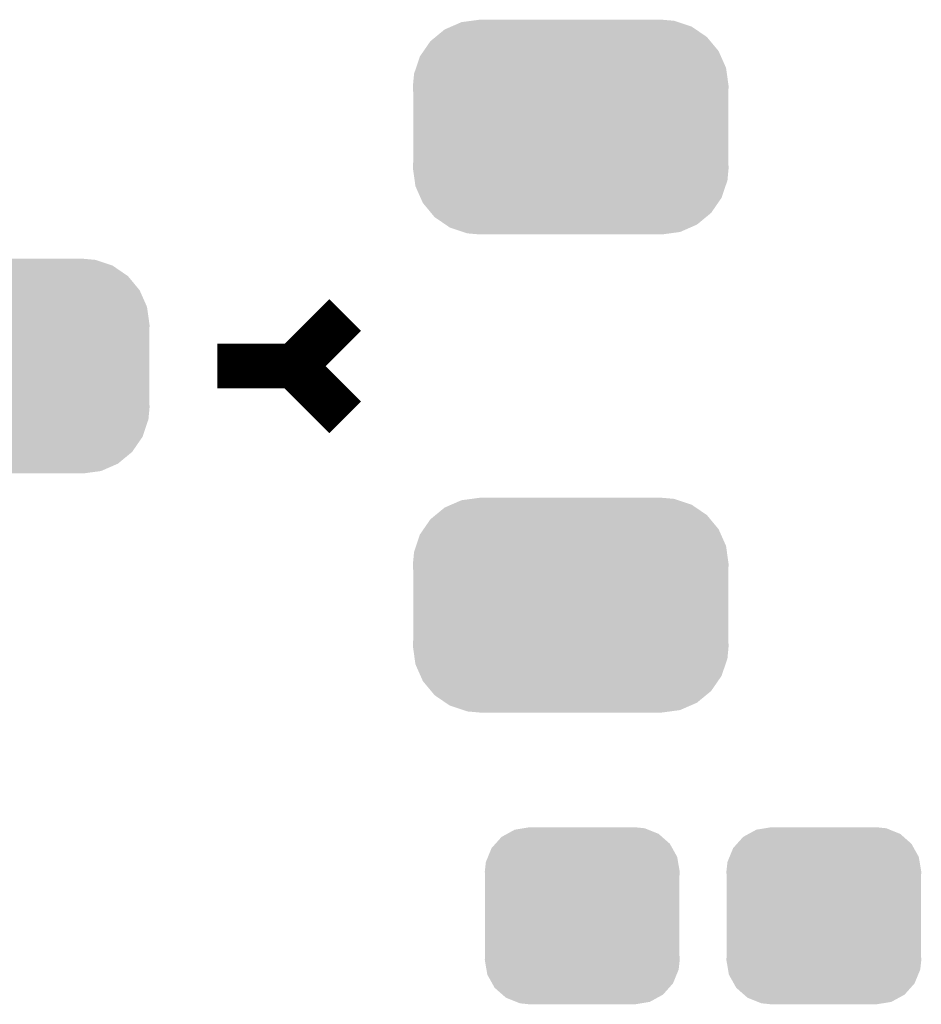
# Model space of a CAD drawing. Extents: x -4 to 126, y -8 to 66.
# Tile 126 of 256: x 45.06 to 48.64, y 48.19 to 52.1. Entities that reach past the tile are written whole.
import ezdxf

# ---------------------------------------------------------------- set-up
doc = ezdxf.new("R2010")
doc.units = 0
doc.layers.get('0').update_dxf_attribs({"linetype": 'CONTINUOUS'})
doc.layers.add('CLICKER_2_FOR_TMPM4L4A_V104_GTO', color=11, linetype='CONTINUOUS')
doc.layers.add('CLICKER_2_FOR_TMPM4L4A_V104_GTS', color=8, linetype='CONTINUOUS')

# ---------------------------------------------------------------- blocks, each defined once
blk = doc.blocks.new('CUSTOM_189')
for points in [[(-0.34504, 0.286174), (-0.320744, 0.31339), (0.348152, 0.286174), (0.317222, 0.31339)], [(-0.320744, 0.31339), (-0.298526, 0.325596), (0.317222, 0.31339), (0.30335, 0.325596)], [(-0.298526, 0.325596), (-0.268438, 0.342124), (0.30335, 0.325596), (0.2622, 0.342124)], [(-0.268438, 0.342124), (-0.233628, 0.347838), (0.2622, 0.342124), (0.247972, 0.347838)], [(-0.233628, 0.347838), (-0.20955, 0.35179), (0.247972, 0.347838), (0.20955, 0.35179)], [(-0.360486, 0.26887), (-0.34504, 0.286174), (0.357822, 0.26887), (0.348152, 0.286174)], [(-0.37475, 0.234078), (-0.360486, 0.26887), (0.377262, 0.234078), (0.357822, 0.26887)], [(-0.38735, 0.17526), (-0.383124, 0.213652), (0.38735, 0.17526), (0.380766, 0.213652)], [(-0.383124, 0.213652), (-0.37475, 0.234078), (0.380766, 0.213652), (0.377262, 0.234078)], [(-0.38608, 0.154124), (-0.38735, 0.17526), (0.38608, 0.154124), (0.38735, 0.17526)], [(-0.38608, -0.154124), (-0.38608, 0.154124), (0.38608, -0.154124), (0.38608, 0.154124)], [(-0.38735, -0.17526), (-0.38608, -0.154124), (0.38735, -0.17526), (0.38608, -0.154124)], [(-0.380764, -0.213652), (-0.38735, -0.17526), (0.383124, -0.213652), (0.38735, -0.17526)], [(-0.377262, -0.234078), (-0.380764, -0.213652), (0.374748, -0.234078), (0.383124, -0.213652)], [(-0.35782, -0.26887), (-0.377262, -0.234078), (0.360486, -0.26887), (0.374748, -0.234078)], [(-0.348152, -0.286174), (-0.35782, -0.26887), (0.345038, -0.286174), (0.360486, -0.26887)], [(-0.31722, -0.31339), (-0.348152, -0.286174), (0.320744, -0.31339), (0.345038, -0.286174)], [(-0.30335, -0.325596), (-0.31722, -0.31339), (0.298524, -0.325596), (0.320744, -0.31339)], [(-0.262198, -0.342124), (-0.30335, -0.325596), (0.268438, -0.342124), (0.298524, -0.325596)], [(-0.247972, -0.347838), (-0.262198, -0.342124), (0.233626, -0.347838), (0.268438, -0.342124)], [(-0.20955, -0.35179), (-0.247972, -0.347838), (0.20955, -0.35179), (0.233626, -0.347838)]]:
    blk.add_solid(points)
blk = doc.blocks.new('CUSTOM_225')
for points in [[(-0.50137, 0.387716), (-0.475056, 0.399202), (0.497426, 0.387716), (0.48061, 0.399202)], [(-0.475056, 0.399202), (-0.434384, 0.416954), (0.48061, 0.399202), (0.427352, 0.416954)], [(-0.434384, 0.416954), (-0.39463, 0.422314), (0.427352, 0.416954), (0.41127, 0.422314)], [(-0.39463, 0.422314), (-0.36195, 0.42672), (0.41127, 0.422314), (0.36195, 0.42672)], [(-0.55778, 0.34124), (-0.537468, 0.357976), (0.554888, 0.34124), (0.540962, 0.357976)], [(-0.537468, 0.357976), (-0.50137, 0.387716), (0.540962, 0.357976), (0.497426, 0.387716)], [(-0.585008, 0.30179), (-0.55778, 0.34124), (0.587708, 0.30179), (0.554888, 0.34124)], [(-0.614922, 0.234946), (-0.599296, 0.281086), (0.617268, 0.234946), (0.596864, 0.281086)], [(-0.599296, 0.281086), (-0.585008, 0.30179), (0.596864, 0.281086), (0.587708, 0.30179)], [(-0.622738, 0.21186), (-0.614922, 0.234946), (0.620494, 0.21186), (0.617268, 0.234946)], [(-0.62738, 0.16256), (-0.622738, 0.21186), (0.62738, 0.16256), (0.620494, 0.21186)], [(-0.62611, 0.136688), (-0.62738, 0.16256), (0.62611, 0.136688), (0.62738, 0.16256)], [(-0.62611, -0.136688), (-0.62611, 0.136688), (0.62611, -0.136688), (0.62611, 0.136688)], [(-0.62738, -0.16256), (-0.62611, -0.136688), (0.62738, -0.16256), (0.62611, -0.136688)], [(-0.620492, -0.21186), (-0.62738, -0.16256), (0.622738, -0.21186), (0.62738, -0.16256)], [(-0.617268, -0.234946), (-0.620492, -0.21186), (0.61492, -0.234946), (0.622738, -0.21186)], [(-0.596862, -0.281086), (-0.617268, -0.234946), (0.599296, -0.281086), (0.61492, -0.234946)], [(-0.587708, -0.30179), (-0.596862, -0.281086), (0.585006, -0.30179), (0.599296, -0.281086)], [(-0.554886, -0.34124), (-0.587708, -0.30179), (0.55778, -0.34124), (0.585006, -0.30179)], [(-0.540962, -0.357976), (-0.554886, -0.34124), (0.537466, -0.357976), (0.55778, -0.34124)], [(-0.497424, -0.387716), (-0.540962, -0.357976), (0.50137, -0.387716), (0.537466, -0.357976)], [(-0.48061, -0.399202), (-0.497424, -0.387716), (0.475054, -0.399202), (0.50137, -0.387716)], [(-0.42735, -0.416954), (-0.48061, -0.399202), (0.434384, -0.416954), (0.475054, -0.399202)], [(-0.41127, -0.422314), (-0.42735, -0.416954), (0.394628, -0.422314), (0.434384, -0.416954)], [(-0.36195, -0.42672), (-0.41127, -0.422314), (0.36195, -0.42672), (0.394628, -0.422314)]]:
    blk.add_solid(points)

msp = doc.modelspace()

# ---------------------------------------------------------------- linework, layer by layer
at = {"layer": 'CLICKER_2_FOR_TMPM4L4A_V104_GTO', "const_width": 0.1778}
for points in [[(46.1518, 50.7238), (46.355, 50.927)], [(45.847, 50.7238), (46.1518, 50.7238)], [(46.1518, 50.7238), (46.355, 50.5206)]]:
    msp.add_lwpolyline(points, dxfattribs=at)

# ---------------------------------------------------------------- block references
at = {"layer": 'CLICKER_2_FOR_TMPM4L4A_V104_GTS'}
for name, p in [('CUSTOM_225', (47.25162, 51.67376)), ('CUSTOM_225', (44.95038, 50.7238)), ('CUSTOM_225', (47.25162, 49.77384)), ('CUSTOM_189', (47.29734, 48.5394)), ('CUSTOM_189', (48.25746, 48.5394))]:
    msp.add_blockref(name, p, dxfattribs=at)

doc.saveas('drawing.dxf')
